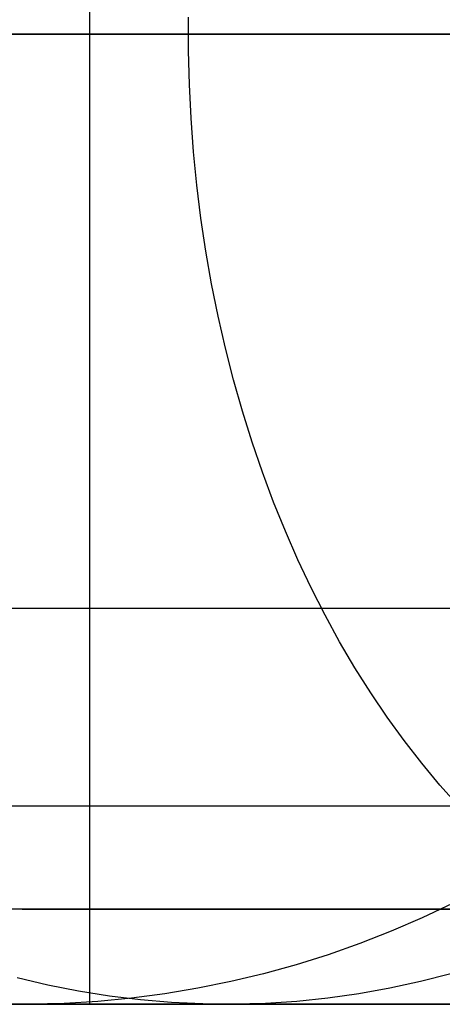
# Model space of a CAD drawing. Header units: millimetres. Extents: x -5 to 795, y 0 to 250.
# Tile 2 of 55: x -0.01 to 2.17, y 0 to 5.07. Entities that reach past the tile are written whole.
import ezdxf

# ---------------------------------------------------------------- set-up
doc = ezdxf.new("R2010")
doc.units = ezdxf.units.MM
doc.layers.add('Plant box - Two tier - Ferm Living', color=7, linetype='Continuous', true_color=0x000000)

msp = doc.modelspace()

# ---------------------------------------------------------------- linework, layer by layer
at = {"layer": 'Plant box - Two tier - Ferm Living'}
for p, q in [((0.3485, 0, 159.5), (0.3485, 245, 159.5)), ((0.8584, 4.9132, 673.9874), (0.8584, 5.0868, 673.9874)), ((0.8584, 4.9132, 5.8584), (0.8584, 5.0868, 5.8584)), ((0.3833, 5, 673.4969), (-0.0743, 5, 672.9899)), ((-0.0743, 5, 6.8559), (0.3833, 5, 6.3489)), ((0.0087, 5, 660.3579), (0, 5, 659.8458)), ((0, 5, 659.8458), (0, 5, 20)), ((0, 5, 20), (0.0087, 5, 19.4879)), ((0.035, 5, 660.8694), (0.0087, 5, 660.3579)), ((0.0087, 5, 19.4879), (0.035, 5, 18.9764)), ((0.0786, 5, 661.3798), (0.035, 5, 660.8694)), ((0.035, 5, 18.9764), (0.0786, 5, 18.466)), ((0.1397, 5, 661.8883), (0.0786, 5, 661.3798)), ((0.0786, 5, 18.466), (0.1397, 5, 17.9575)), ((0.2181, 5, 662.3945), (0.1397, 5, 661.8883)), ((0.1397, 5, 17.9575), (0.2181, 5, 17.4513)), ((0.3137, 5, 662.8977), (0.2181, 5, 662.3945)), ((0.2181, 5, 17.4513), (0.3137, 5, 16.9482)), ((0.4265, 5, 663.3973), (0.3137, 5, 662.8977)), ((0.3137, 5, 16.9482), (0.4265, 5, 16.4485)), ((0.8579, 5, 673.9879), (0.3833, 5, 673.4969)), ((0.3833, 5, 6.3489), (0.8579, 5, 5.8579)), ((0.5562, 5, 663.8928), (0.4265, 5, 663.3973)), ((0.4265, 5, 16.4485), (0.5562, 5, 15.953)), ((0.7028, 5, 664.3835), (0.5562, 5, 663.8928)), ((0.5562, 5, 15.953), (0.7028, 5, 15.4623)), ((0.8661, 5, 664.869), (0.7028, 5, 664.3835)), ((0.7028, 5, 15.4623), (0.8661, 5, 14.9768)), ((1.3489, 5, 674.4625), (0.8579, 5, 673.9879)), ((0.8579, 5, 5.8579), (1.3489, 5, 5.3833)), ((1.0458, 5, 665.3486), (0.8661, 5, 664.869)), ((0.8661, 5, 14.9768), (1.0458, 5, 14.4972)), ((1.2418, 5, 665.8218), (1.0458, 5, 665.3486)), ((1.0458, 5, 14.4972), (1.2418, 5, 14.024)), ((1.4539, 5, 666.2881), (1.2418, 5, 665.8218)), ((1.2418, 5, 14.024), (1.4539, 5, 13.5577)), ((1.8559, 5, 674.9201), (1.3489, 5, 674.4625)), ((1.3489, 5, 5.3833), (1.8559, 5, 4.9257)), ((1.6817, 5, 666.7468), (1.4539, 5, 666.2881)), ((1.4539, 5, 13.5577), (1.6817, 5, 13.099)), ((1.9251, 5, 667.1975), (1.6817, 5, 666.7468)), ((1.6817, 5, 13.099), (1.9251, 5, 12.6483)), ((2.3782, 5, 675.36), (1.8559, 5, 674.9201)), ((1.8559, 5, 4.9257), (2.3782, 5, 4.4858)), ((2.1837, 5, 667.6396), (1.9251, 5, 667.1975)), ((1.9251, 5, 12.6483), (2.1837, 5, 12.2062)), ((0.8627, 4.7398, 673.9832), (0.8584, 4.9132, 673.9874)), ((0.8626, 4.7398, 5.8627), (0.8584, 4.9132, 5.8584)), ((0.8712, 4.5666, 5.8712), (0.8626, 4.7398, 5.8627)), ((0.8712, 4.5666, 673.9747), (0.8627, 4.7398, 673.9832)), ((0.8839, 4.394, 673.9619), (0.8712, 4.5666, 673.9747)), ((0.8839, 4.394, 5.8839), (0.8712, 4.5666, 5.8712)), ((0.9009, 4.2221, 673.9449), (0.8839, 4.394, 673.9619)), ((0.9009, 4.2221, 5.9009), (0.8839, 4.394, 5.8839)), ((0.9221, 4.0512, 673.9237), (0.9009, 4.2221, 673.9449)), ((0.9221, 4.0512, 5.9221), (0.9009, 4.2221, 5.9009)), ((0.9475, 3.8814, 673.8983), (0.9221, 4.0512, 673.9237)), ((0.9475, 3.8814, 5.9475), (0.9221, 4.0512, 5.9221)), ((0.977, 3.7129, 673.8688), (0.9475, 3.8814, 673.8983)), ((0.977, 3.7129, 5.977), (0.9475, 3.8814, 5.9475)), ((1.0107, 3.546, 673.8352), (0.977, 3.7129, 673.8688)), ((1.0106, 3.546, 6.0107), (0.977, 3.7129, 5.977)), ((1.0484, 3.3808, 6.0484), (1.0106, 3.546, 6.0107)), ((1.0484, 3.3808, 673.7974), (1.0107, 3.546, 673.8352)), ((1.0902, 3.2176, 673.7557), (1.0484, 3.3808, 673.7974)), ((1.0901, 3.2176, 6.0902), (1.0484, 3.3808, 6.0484)), ((1.1358, 3.0566, 6.1359), (1.0901, 3.2176, 6.0902)), ((1.1359, 3.0566, 673.71), (1.0902, 3.2176, 673.7557)), ((1.1855, 2.8978, 6.1855), (1.1358, 3.0566, 6.1359)), ((1.1855, 2.8978, 673.6603), (1.1359, 3.0566, 673.71)), ((1.2391, 2.7417, 673.6068), (1.1855, 2.8978, 673.6603)), ((1.239, 2.7417, 6.2391), (1.1855, 2.8978, 6.1855)), ((1.2964, 2.5882, 6.2964), (1.239, 2.7417, 6.2391)), ((1.2964, 2.5882, 673.5495), (1.2391, 2.7417, 673.6068)), ((1.3574, 2.4376, 673.4884), (1.2964, 2.5882, 673.5495)), ((1.3574, 2.4376, 6.3574), (1.2964, 2.5882, 6.2964)), ((1.4222, 2.2902, 673.4237), (1.3574, 2.4376, 673.4884)), ((1.4221, 2.2902, 6.4222), (1.3574, 2.4376, 6.3574)), ((1.4904, 2.146, 6.4904), (1.4221, 2.2902, 6.4222)), ((1.4904, 2.146, 673.3554), (1.4222, 2.2902, 673.4237)), ((1.5622, 2.0052, 673.2836), (1.4904, 2.146, 673.3554)), ((1.5622, 2.0052, 6.5622), (1.4904, 2.146, 6.4904)), ((-3, 2.0408, 682), (793, 2.0408, 682)), ((-3, 2.0408, 750), (793, 2.0408, 750)), ((-3, 2.0408, 715), (793, 2.0408, 715)), ((1.6374, 1.868, 673.2084), (1.5622, 2.0052, 673.2836)), ((1.6374, 1.868, 6.6374), (1.5622, 2.0052, 6.5622)), ((1.716, 1.7346, 673.1299), (1.6374, 1.868, 673.2084)), ((1.7159, 1.7346, 6.716), (1.6374, 1.868, 6.6374)), ((1.7977, 1.6052, 6.7977), (1.7159, 1.7346, 6.716)), ((1.7977, 1.6052, 673.0481), (1.716, 1.7346, 673.1299)), ((1.8826, 1.4798, 672.9633), (1.7977, 1.6052, 673.0481)), ((1.8826, 1.4798, 6.8826), (1.7977, 1.6052, 6.7977)), ((1.9705, 1.3587, 672.8754), (1.8826, 1.4798, 672.9633)), ((1.9705, 1.3587, 6.9705), (1.8826, 1.4798, 6.8826)), ((2.0613, 1.242, 672.7845), (1.9705, 1.3587, 672.8754)), ((2.0613, 1.242, 7.0613), (1.9705, 1.3587, 6.9705)), ((2.1549, 1.1298, 672.6909), (2.0613, 1.242, 672.7845)), ((2.1549, 1.1298, 7.1549), (2.0613, 1.242, 7.0613)), ((2.2513, 1.0223, 672.5946), (2.1549, 1.1298, 672.6909)), ((2.2512, 1.0223, 7.2513), (2.1549, 1.1298, 7.1549)), ((793, 1.0204, 750), (-3, 1.0204, 750)), ((2.2195, 0.5196, 659.8458), (2.0627, 0.4453, 659.8458)), ((2.2195, 0.5196, 20), (2.0627, 0.4453, 20)), ((2.2195, 0.5196, 339.9235), (2.0627, 0.4453, 339.9235)), ((-0.1706, 0.4931, 164.093), (0.0001, 0.4902, 164.093)), ((-0.1706, 0.4931, 166.093), (0.0001, 0.4902, 166.093)), ((0.0001, 0.4902, 165.093), (-0.1706, 0.4931, 165.093)), ((0.0001, 0.4902, 164.093), (789.9923, 0.4902, 164.093)), ((0.0001, 0.4902, 166.093), (789.9923, 0.4902, 166.093)), ((0.0001, 0.4902, 164.093), (0.0001, 0.4902, 166.093)), ((789.9923, 0.4902, 165.093), (0.0001, 0.4902, 165.093)), ((2.0627, 0.4453, 659.8458), (1.9034, 0.3765, 659.8458)), ((2.0627, 0.4453, 20), (1.9034, 0.3765, 20)), ((2.0627, 0.4453, 339.9235), (1.9034, 0.3765, 339.9235)), ((1.9034, 0.3765, 659.8458), (1.7418, 0.3132, 659.8458)), ((1.9034, 0.3765, 20), (1.7418, 0.3132, 20)), ((1.9034, 0.3765, 339.9235), (1.7418, 0.3132, 339.9235)), ((1.7418, 0.3132, 659.8458), (1.5781, 0.2556, 659.8458)), ((1.7418, 0.3132, 20), (1.5781, 0.2556, 20)), ((1.7418, 0.3132, 339.9235), (1.5781, 0.2556, 339.9235)), ((1.5781, 0.2556, 659.8458), (1.4124, 0.2036, 659.8458)), ((1.5781, 0.2556, 20), (1.4124, 0.2036, 20)), ((1.5781, 0.2556, 339.9235), (1.4124, 0.2036, 339.9235)), ((1.4124, 0.2036, 659.8458), (1.2451, 0.1575, 659.8458)), ((1.4124, 0.2036, 20), (1.2451, 0.1575, 20)), ((1.4124, 0.2036, 339.9235), (1.2451, 0.1575, 339.9235)), ((1.2451, 0.1575, 659.8458), (1.0763, 0.1172, 659.8458)), ((1.2451, 0.1575, 20), (1.0763, 0.1172, 20)), ((1.2451, 0.1575, 339.9235), (1.0763, 0.1172, 339.9235)), ((2.2108, 0.1575, 664.9089), (2.0539, 0.1172, 664.9711)), ((2.2108, 0.1575, 14.9369), (2.0539, 0.1172, 14.8747)), ((0.1313, 0.0993, 665.7322), (-0.0263, 0.1366, 665.7946)), ((0.1313, 0.0993, 14.1136), (-0.0263, 0.1366, 14.0512)), ((1.0763, 0.1172, 659.8458), (0.9062, 0.0828, 659.8458)), ((1.0763, 0.1172, 20), (0.9062, 0.0828, 20)), ((1.0763, 0.1172, 339.9235), (0.9062, 0.0828, 339.9235)), ((2.0539, 0.1172, 664.9711), (1.8957, 0.0828, 665.0337)), ((2.0539, 0.1172, 14.8747), (1.8957, 0.0828, 14.8121)), ((0.29, 0.0678, 665.6694), (0.1313, 0.0993, 665.7322)), ((0.29, 0.0678, 14.1764), (0.1313, 0.0993, 14.1136)), ((0.4496, 0.0423, 665.6062), (0.29, 0.0678, 665.6694)), ((0.4496, 0.0423, 14.2396), (0.29, 0.0678, 14.1764)), ((0.735, 0.0543, 659.8458), (0.5629, 0.0318, 659.8458)), ((0.735, 0.0543, 20), (0.5629, 0.0318, 20)), ((0.735, 0.0543, 339.9235), (0.5629, 0.0318, 339.9235)), ((0.9062, 0.0828, 659.8458), (0.735, 0.0543, 659.8458)), ((0.9062, 0.0828, 20), (0.735, 0.0543, 20)), ((0.9062, 0.0828, 339.9235), (0.735, 0.0543, 339.9235)), ((1.7365, 0.0543, 665.0967), (1.5765, 0.0318, 665.1601)), ((1.7365, 0.0543, 14.7491), (1.5765, 0.0318, 14.6857)), ((1.8957, 0.0828, 665.0337), (1.7365, 0.0543, 665.0967)), ((1.8957, 0.0828, 14.8121), (1.7365, 0.0543, 14.7491)), ((-5, 0, 680), (795, 0, 680)), ((-5, 0, 715), (795, 0, 715)), ((793, 0, 750), (-3, 0, 750)), ((0.0434, 0.0002, 659.8458), (-0.1302, 0.0017, 659.8458)), ((0.0434, 0.0002, 20), (-0.1302, 0.0017, 20)), ((0.0434, 0.0002, 339.9235), (-0.1302, 0.0017, 339.9235)), ((0.0087, 0, 660.3579), (0, 0, 659.8458)), ((0, 0, 659.8458), (0, 0, 20)), ((0, 0, 20), (0.0087, 0, 19.4879)), ((0.035, 0, 660.8694), (0.0087, 0, 660.3579)), ((0.0087, 0, 19.4879), (0.035, 0, 18.9764)), ((0.0786, 0, 661.3798), (0.035, 0, 660.8694)), ((0.035, 0, 18.9764), (0.0786, 0, 18.466)), ((0.2169, 0.0047, 659.8458), (0.0434, 0.0002, 659.8458)), ((0.2169, 0.0047, 20), (0.0434, 0.0002, 20)), ((0.2169, 0.0047, 339.9235), (0.0434, 0.0002, 339.9235)), ((0.1397, 0, 661.8883), (0.0786, 0, 661.3798)), ((0.0786, 0, 18.466), (0.1397, 0, 17.9575)), ((0.2181, 0, 662.3945), (0.1397, 0, 661.8883)), ((0.1397, 0, 17.9575), (0.2181, 0, 17.4513)), ((0.3901, 0.0152, 659.8458), (0.2169, 0.0047, 659.8458)), ((0.3901, 0.0152, 20), (0.2169, 0.0047, 20)), ((0.3901, 0.0152, 339.9235), (0.2169, 0.0047, 339.9235)), ((0.3137, 0, 662.8977), (0.2181, 0, 662.3945)), ((0.2181, 0, 17.4513), (0.3137, 0, 16.9482)), ((0.4265, 0, 663.3973), (0.3137, 0, 662.8977)), ((0.3137, 0, 16.9482), (0.4265, 0, 16.4485)), ((0.5629, 0.0318, 659.8458), (0.3901, 0.0152, 659.8458)), ((0.5629, 0.0318, 20), (0.3901, 0.0152, 20)), ((0.5629, 0.0318, 339.9235), (0.3901, 0.0152, 339.9235)), ((0.5562, 0, 663.8928), (0.4265, 0, 663.3973)), ((0.4265, 0, 16.4485), (0.5562, 0, 15.953)), ((0.61, 0.0228, 665.5427), (0.4496, 0.0423, 665.6062)), ((0.61, 0.0228, 14.3031), (0.4496, 0.0423, 14.2396)), ((0.7028, 0, 664.3835), (0.5562, 0, 663.8928)), ((0.5562, 0, 15.953), (0.7028, 0, 15.4623)), ((0.7709, 0.0092, 665.479), (0.61, 0.0228, 665.5427)), ((0.7709, 0.0092, 14.3668), (0.61, 0.0228, 14.3031)), ((0.8661, 0, 664.869), (0.7028, 0, 664.3835)), ((0.7028, 0, 15.4623), (0.8661, 0, 14.9768)), ((0.9321, 0.0017, 665.4152), (0.7709, 0.0092, 665.479)), ((0.9321, 0.0017, 14.4306), (0.7709, 0.0092, 14.3668)), ((1.0458, 0, 665.3486), (0.8661, 0, 664.869)), ((0.8661, 0, 14.9768), (1.0458, 0, 14.4972)), ((1.0935, 0.0002, 665.3513), (0.9321, 0.0017, 665.4152)), ((1.0935, 0.0002, 14.4945), (0.9321, 0.0017, 14.4306)), ((1.2418, 0, 665.8218), (1.0458, 0, 665.3486)), ((1.0458, 0, 14.4972), (1.2418, 0, 14.024)), ((1.2548, 0.0047, 665.2874), (1.0935, 0.0002, 665.3513)), ((1.2548, 0.0047, 14.5584), (1.0935, 0.0002, 14.4945)), ((1.4539, 0, 666.2881), (1.2418, 0, 665.8218)), ((1.2418, 0, 14.024), (1.4539, 0, 13.5577)), ((1.4159, 0.0152, 665.2237), (1.2548, 0.0047, 665.2874)), ((1.4159, 0.0152, 14.6221), (1.2548, 0.0047, 14.5584)), ((1.5765, 0.0318, 665.1601), (1.4159, 0.0152, 665.2237)), ((1.5765, 0.0318, 14.6857), (1.4159, 0.0152, 14.6221)), ((1.6817, 0, 666.7468), (1.4539, 0, 666.2881)), ((1.4539, 0, 13.5577), (1.6817, 0, 13.099)), ((1.9251, 0, 667.1975), (1.6817, 0, 666.7468)), ((1.6817, 0, 13.099), (1.9251, 0, 12.6483)), ((2.1837, 0, 667.6396), (1.9251, 0, 667.1975)), ((1.9251, 0, 12.6483), (2.1837, 0, 12.2062))]:
    msp.add_line(p, q, dxfattribs=at)

doc.saveas('drawing.dxf')
